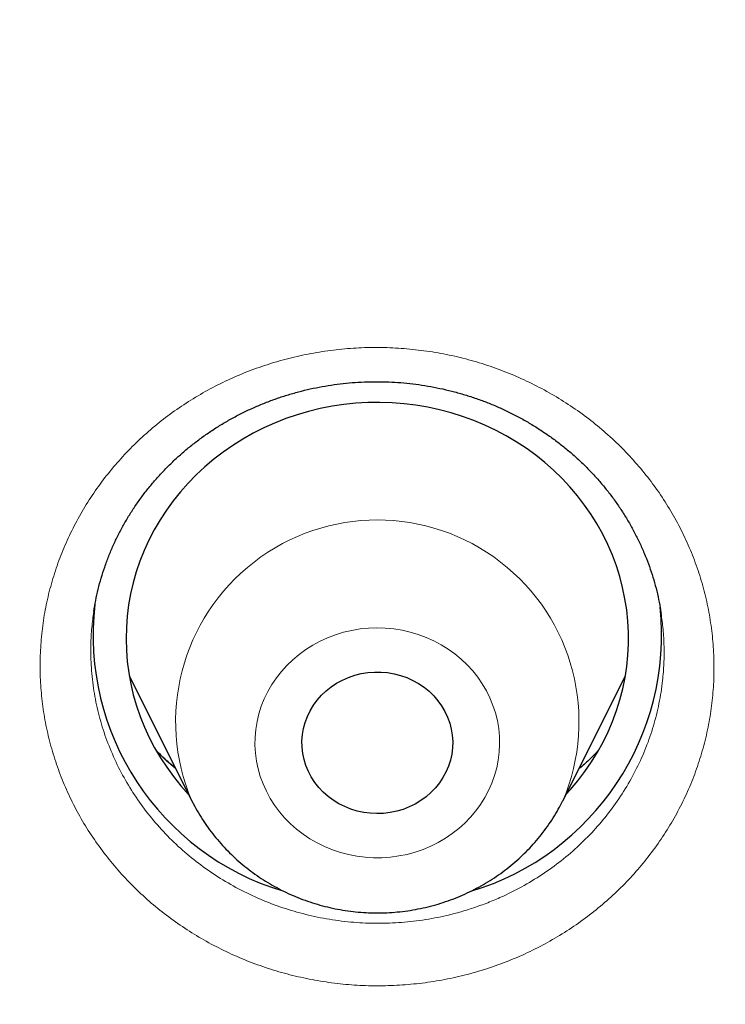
# Model space of a CAD drawing. Header units: millimetres. Extents: x 8 to 436, y 12 to 763.
# Tile 203 of 256: x 223.57 to 227.78, y 723.17 to 729.05. Entities that reach past the tile are written whole.
import ezdxf

# ---------------------------------------------------------------- set-up
doc = ezdxf.new("R2010")
doc.units = ezdxf.units.MM

msp = doc.modelspace()

# ---------------------------------------------------------------- linework, layer by layer
at = {"color": 7, "linetype": 'Continuous', "lineweight": 30}
for p, q in [((224.0144, 725.5223), (224.0141, 725.5199)), ((227.4011, 725.5096), (227.4008, 725.5118)), ((224.2258, 725.1346), (224.599, 724.39)), ((226.8146, 724.39), (227.1879, 725.1346)), ((226.8146, 724.39), (226.8132, 724.3872))]:
    msp.add_line(p, q, dxfattribs=at)
at = {"color": 252, "linetype": 'Continuous', "lineweight": 0}
msp.add_line((226.8132, 724.3872), (226.8076, 724.3763), dxfattribs=at)
at = {"color": 7, "linetype": 'Continuous', "lineweight": 30, "flags": 128}
for points in [[(226.8333, 724.4273), (226.8597, 724.4563), (226.9044, 724.5093), (226.9463, 724.5642), (226.9854, 724.621), (227.0216, 724.6794), (227.0547, 724.7394), (227.0847, 724.8009), (227.1115, 724.8636), (227.1351, 724.9274), (227.1555, 724.9923), (227.1725, 725.058), (227.1861, 725.1244), (227.1963, 725.1913), (227.2031, 725.2586), (227.2064, 725.3261), (227.2063, 725.3937), (227.2028, 725.4612), (227.1958, 725.5285), (227.1854, 725.5954), (227.1716, 725.6617), (227.1544, 725.7274), (227.1339, 725.7922), (227.1101, 725.8559), (227.0831, 725.9186), (227.0529, 725.98), (227.0196, 726.0399), (226.9833, 726.0983), (226.9441, 726.1549), (226.902, 726.2097), (226.8572, 726.2626), (226.8097, 726.3134), (226.7597, 726.362), (226.7073, 726.4083), (226.6525, 726.4521), (226.5956, 726.4935), (226.5367, 726.5322), (226.4758, 726.5682), (226.4132, 726.6015), (226.3489, 726.6319), (226.2832, 726.6594), (226.2161, 726.6838), (226.1479, 726.7052), (226.0786, 726.7236), (226.0085, 726.7387), (225.9377, 726.7507), (225.8664, 726.7596), (225.7947, 726.7651), (225.7228, 726.7675), (225.6509, 726.7666), (225.5791, 726.7624), (225.5076, 726.7551), (225.4365, 726.7445), (225.3661, 726.7307), (225.2964, 726.7138), (225.2277, 726.6937), (225.1601, 726.6706), (225.0938, 726.6445), (225.0289, 726.6154), (224.9655, 726.5834), (224.9038, 726.5486), (224.844, 726.511), (224.7862, 726.4708), (224.7305, 726.4281), (224.677, 726.3828), (224.6259, 726.3353), (224.5773, 726.2854), (224.5312, 726.2335), (224.4879, 726.1795), (224.4474, 726.1237), (224.4098, 726.066), (224.3752, 726.0068), (224.3436, 725.946), (224.3152, 725.8839), (224.2899, 725.8206), (224.2679, 725.7563), (224.2493, 725.691), (224.234, 725.6249), (224.222, 725.5583), (224.2135, 725.4911), (224.2085, 725.4237), (224.2068, 725.3561), (224.2087, 725.2886), (224.2139, 725.2211), (224.2226, 725.154), (224.2347, 725.0874), (224.2502, 725.0214), (224.2691, 724.9561), (224.2912, 724.8918), (224.3167, 724.8286), (224.3453, 724.7666), (224.377, 724.7059), (224.4118, 724.6467), (224.4496, 724.5892), (224.4903, 724.5335), (224.5337, 724.4796), (224.5799, 724.4278), (224.5804, 724.4273)], [(225.8607, 724.3382), (225.8228, 724.327), (225.7839, 724.3189), (225.7444, 724.3142), (225.7046, 724.3127), (225.6649, 724.3145), (225.6254, 724.3197), (225.5866, 724.328), (225.5488, 724.3396), (225.5122, 724.3543), (225.4771, 724.372), (225.4438, 724.3925), (225.4125, 724.4157), (225.3836, 724.4414), (225.3572, 724.4693), (225.3335, 724.4994), (225.3128, 724.5314), (225.2951, 724.5649), (225.2807, 724.5997), (225.2696, 724.6357), (225.2619, 724.6724), (225.2577, 724.7096), (225.257, 724.747), (225.2598, 724.7843), (225.2662, 724.8212), (225.2759, 724.8575), (225.2891, 724.8928), (225.3055, 724.9269), (225.3251, 724.9595), (225.3476, 724.9903), (225.373, 725.0191), (225.401, 725.0457), (225.4314, 725.0699), (225.4639, 725.0915), (225.4983, 725.1103), (225.5344, 725.1261), (225.5718, 725.1389), (225.6102, 725.1486), (225.6495, 725.155), (225.6891, 725.1581), (225.7289, 725.1579), (225.7686, 725.1544), (225.8077, 725.1476), (225.8461, 725.1376), (225.8834, 725.1245), (225.9193, 725.1083), (225.9535, 725.0892), (225.9858, 725.0674), (226.0159, 725.0429), (226.0436, 725.016), (226.0687, 724.9869), (226.0909, 724.9559), (226.1101, 724.9232), (226.1262, 724.8889), (226.139, 724.8535), (226.1484, 724.8172), (226.1543, 724.7802), (226.1568, 724.7428), (226.1557, 724.7054), (226.1511, 724.6683), (226.143, 724.6316), (226.1316, 724.5958), (226.1167, 724.5611), (226.0987, 724.5277), (226.0777, 724.496), (226.0537, 724.4661), (226.027, 724.4384), (225.9978, 724.413), (225.9663, 724.3901), (225.9328, 724.3699), (225.8975, 724.3525), (225.8607, 724.3382)]]:
    msp.add_lwpolyline(points, dxfattribs=at)
at = {"color": 252, "linetype": 'Continuous', "lineweight": 0, "flags": 128}
msp.add_lwpolyline([(225.457, 725.3805), (225.4102, 725.3628), (225.3649, 725.3421), (225.3212, 725.3185), (225.2793, 725.2921), (225.2395, 725.263), (225.2018, 725.2315), (225.1666, 725.1976), (225.134, 725.1614), (225.1041, 725.1233), (225.0771, 725.0833), (225.053, 725.0416), (225.0321, 724.9985), (225.0144, 724.9542), (225, 724.9087), (224.989, 724.8625), (224.9814, 724.8157), (224.9772, 724.7684), (224.9765, 724.7211), (224.9793, 724.6738), (224.9856, 724.6267), (224.9953, 724.5802), (225.0084, 724.5345), (225.0248, 724.4897), (225.0445, 724.4461), (225.0674, 724.4038), (225.0932, 724.3631), (225.122, 724.3243), (225.1536, 724.2873), (225.1879, 724.2525), (225.2246, 724.22), (225.2636, 724.19), (225.3047, 724.1626), (225.3477, 724.1378), (225.3924, 724.116), (225.4387, 724.0971), (225.4862, 724.0812), (225.5347, 724.0685), (225.5841, 724.0589), (225.6341, 724.0526), (225.6844, 724.0495), (225.7348, 724.0497), (225.7851, 724.0531), (225.8351, 724.0598), (225.8844, 724.0697), (225.9328, 724.0828), (225.9802, 724.099), (226.0263, 724.1183), (226.0708, 724.1405), (226.1137, 724.1655), (226.1545, 724.1932), (226.1933, 724.2235), (226.2297, 724.2563), (226.2637, 724.2913), (226.295, 724.3285), (226.3234, 724.3676), (226.349, 724.4084), (226.3715, 724.4508), (226.3908, 724.4946), (226.4069, 724.5395), (226.4196, 724.5854), (226.4289, 724.6319), (226.4348, 724.679), (226.4372, 724.7263), (226.4361, 724.7737), (226.4316, 724.8209), (226.4236, 724.8677), (226.4122, 724.9138), (226.3974, 724.9591), (226.3794, 725.0034), (226.3581, 725.0463), (226.3337, 725.0878), (226.3064, 725.1276), (226.2762, 725.1656), (226.2432, 725.2014), (226.2078, 725.2351), (226.1699, 725.2664), (226.1298, 725.2952), (226.0877, 725.3212), (226.0438, 725.3445), (225.9983, 725.3649), (225.9514, 725.3823), (225.9033, 725.3966), (225.8543, 725.4078), (225.8046, 725.4158), (225.7544, 725.4205), (225.704, 725.4219), (225.6536, 725.4201), (225.6035, 725.415), (225.5539, 725.4067), (225.505, 725.3952), (225.457, 725.3805)], dxfattribs=at)
at = {"color": 252, "linetype": 'Continuous', "lineweight": 0}
msp.add_arc((225.7068, 724.8616), 1.204, 336.93873, 203.0674, dxfattribs=at)
at = {"color": 7, "linetype": 'Continuous', "lineweight": 30}
for centre, radius, start, end in [((225.6031, 725.3763), 1.5932, 173.30511, 253.22497), ((225.8065, 725.3791), 1.5973, 286.67277, 5.96196)]:
    msp.add_arc(centre, radius, start, end, dxfattribs=at)
for points, knots in [([(279.178, 720.7214), (279.1775, 720.7301), (279.1765, 720.7475), (279.1747, 720.7797), (279.1724, 720.8184), (279.1698, 720.8625), (279.167, 720.9097), (279.1632, 720.9723), (279.1582, 721.052), (279.1528, 721.1359), (279.1477, 721.2125), (279.1433, 721.277), (279.1389, 721.339), (279.135, 721.3948), (279.1314, 721.4437), (279.1283, 721.4856), (279.1257, 721.5205), (279.1236, 721.5488), (279.1217, 721.5736), (279.1199, 721.5982), (279.1177, 721.6256), (279.1148, 721.6631), (279.111, 721.7121), (279.106, 721.7742), (279.0983, 721.8686), (279.0876, 721.9952), (279.0737, 722.1537), (279.0585, 722.3193), (279.0419, 722.492), (279.0239, 722.6715), (278.9997, 722.9034), (278.969, 723.1811), (278.9314, 723.4983), (278.9026, 723.727), (278.884, 723.8693), (278.8764, 723.9268), (278.8697, 723.977), (278.864, 724.0195), (278.8593, 724.0544), (278.8556, 724.0814), (278.8528, 724.1017), (278.8504, 724.1198), (278.8475, 724.1405), (278.8438, 724.1672), (278.8387, 724.204), (278.832, 724.2519), (278.8238, 724.31), (278.8149, 724.3727), (278.8056, 724.4371), (278.7929, 724.5245), (278.7763, 724.636), (278.7542, 724.7819), (278.7294, 724.942), (278.7015, 725.117), (278.6681, 725.3211), (278.6284, 725.5555), (278.5818, 725.8213), (278.5316, 726.0969), (278.4776, 726.3821), (278.4325, 726.6123), (278.3977, 726.7846), (278.3749, 726.8965), (278.3515, 727.0096), (278.328, 727.1216), (278.3052, 727.229), (278.2842, 727.3264), (278.2654, 727.4129), (278.2487, 727.4888), (278.2338, 727.5561), (278.2208, 727.6148), (278.2102, 727.6618), (278.202, 727.6983), (278.1958, 727.7255), (278.1908, 727.7479), (278.1868, 727.7654), (278.1836, 727.7795), (278.1802, 727.7943), (278.1758, 727.8137), (278.1697, 727.8402), (278.1622, 727.8728), (278.1536, 727.9103), (278.1411, 727.9642), (278.1241, 728.0369), (278.102, 728.1312), (278.0768, 728.2371), (278.0485, 728.3545), (278.0156, 728.4892), (277.9785, 728.6391), (277.9381, 728.7995), (277.8972, 728.9596), (277.8564, 729.1164), (277.8159, 729.2699), (277.7757, 729.42), (277.7358, 729.5668), (277.6863, 729.7462), (277.6275, 729.956), (277.5593, 730.1934), (277.4927, 730.4204), (277.428, 730.637), (277.3651, 730.8431), (277.3045, 731.0387), (277.2462, 731.2237), (277.1893, 731.4013), (277.1341, 731.5712), (277.0809, 731.7328), (277.0401, 731.855), (277.0111, 731.9412), (276.993, 731.9949), (276.9754, 732.0467), (276.9587, 732.0957), (276.9436, 732.1399), (276.9307, 732.1773), (276.9205, 732.207), (276.9119, 732.2319), (276.9032, 732.257), (276.8927, 732.2875), (276.8796, 732.3253), (276.8628, 732.3734), (276.8427, 732.4306), (276.8201, 732.4951), (276.7965, 732.5618), (276.7609, 732.6621), (276.7119, 732.7985), (276.6483, 732.9734), (276.5804, 733.1578), (276.5079, 733.3515), (276.4309, 733.5546), (276.3489, 733.7671), (276.2618, 733.9895), (276.1689, 734.2225), (276.0701, 734.4662), (275.9651, 734.7206), (275.8537, 734.9855), (275.7356, 735.2608), (275.6107, 735.5466), (275.501, 735.7922), (275.4089, 735.9955), (275.3373, 736.1519), (275.2666, 736.3046), (275.199, 736.4491), (275.1357, 736.5833), (275.0787, 736.7029), (275.028, 736.8086), (274.9832, 736.9014), (274.947, 736.976), (274.9186, 737.0343), (274.8976, 737.0773), (274.8789, 737.1153), (274.8636, 737.1465), (274.8519, 737.1702), (274.8437, 737.1868), (274.8372, 737.2), (274.8307, 737.2132), (274.8213, 737.2322), (274.8083, 737.2584), (274.7913, 737.2927), (274.7703, 737.3349), (274.7452, 737.3853), (274.7157, 737.4441), (274.6823, 737.5106), (274.6451, 737.5843), (274.558, 737.756), (274.4212, 738.0218), (274.2515, 738.3441), (274.0982, 738.6299), (273.962, 738.8798), (273.8248, 739.1277), (273.6856, 739.3754), (273.5306, 739.6471), (273.357, 739.9461), (273.1626, 740.2745), (272.959, 740.6116), (272.7548, 740.9429), (272.5507, 741.2676), (272.3897, 741.519), (272.2668, 741.7085), (272.1861, 741.832), (272.1082, 741.9503), (272.0328, 742.064), (271.9604, 742.1727), (271.8911, 742.2758), (271.8272, 742.3704), (271.7688, 742.4566), (271.7157, 742.5344), (271.669, 742.6026), (271.6283, 742.6618), (271.5936, 742.7121), (271.5641, 742.7547), (271.5403, 742.7891), (271.5214, 742.8163), (271.5038, 742.8417), (271.4833, 742.8711), (271.4572, 742.9085), (271.4254, 742.954), (271.388, 743.0074), (271.3451, 743.0683), (271.2967, 743.1368), (271.2426, 743.213), (271.1824, 743.2976), (271.1158, 743.3905), (271.0428, 743.4919), (270.9646, 743.5997), (270.8832, 743.7114), (270.7189, 743.9351), (270.4816, 744.2532), (270.1673, 744.6642), (269.8501, 745.0697), (269.5172, 745.4852), (269.1682, 745.9102), (268.8609, 746.2751), (268.6004, 746.5784), (268.3917, 746.8179), (268.1876, 747.049), (267.9884, 747.2713), (267.7944, 747.4852), (267.6056, 747.6906), (267.4223, 747.8878), (267.2789, 748.0402), (267.1742, 748.1506), (267.1068, 748.2214), (267.0403, 748.2909), (266.9759, 748.3579), (266.9156, 748.4204), (266.8615, 748.4763), (266.8145, 748.5247), (266.7752, 748.565), (266.7433, 748.5977), (266.7186, 748.623), (266.6999, 748.642), (266.6837, 748.6586), (266.6659, 748.6767), (266.6378, 748.7053), (266.5981, 748.7457), (266.546, 748.7984), (266.4844, 748.8606), (266.4129, 748.9325), (266.3309, 749.0145), (266.2398, 749.1051), (266.1396, 749.2043), (266.0368, 749.3053), (265.9324, 749.4073), (265.8273, 749.5092), (265.7156, 749.6169), (265.5971, 749.7302), (265.4722, 749.8489), (265.2836, 750.0267), (265.0338, 750.2591), (264.7075, 750.5569), (264.3661, 750.8625), (264.0097, 751.1748), (263.6567, 751.478), (263.3072, 751.7721), (262.9613, 752.0573), (262.6195, 752.3339), (262.2816, 752.602), (261.9705, 752.8442), (261.6857, 753.0624), (261.4265, 753.2581), (261.1689, 753.4499), (260.9128, 753.6377), (260.6584, 753.8218), (260.4057, 754.0021), (260.1549, 754.1786), (259.9491, 754.3215), (259.7909, 754.4302), (259.6828, 754.504), (259.5838, 754.5713), (259.4939, 754.632), (259.4262, 754.6776), (259.3781, 754.7098), (259.3473, 754.7304), (259.3183, 754.7497), (259.2922, 754.7672), (259.2709, 754.7814), (259.2561, 754.7912), (259.2467, 754.7975), (259.2397, 754.8022), (259.2274, 754.8103), (259.2064, 754.8242), (259.1745, 754.8454), (259.1342, 754.8721), (259.0854, 754.9043), (259.0282, 754.942), (258.9624, 754.9851), (258.8881, 755.0337), (258.8052, 755.0877), (258.7136, 755.1469), (258.6136, 755.2114), (258.5068, 755.2798), (258.3954, 755.3508), (258.2816, 755.4228), (258.1329, 755.5163), (257.9476, 755.6318), (257.7241, 755.7694), (257.475, 755.9209), (257.1988, 756.0864), (256.8943, 756.2659), (256.5795, 756.4484), (256.2542, 756.6336), (255.9185, 756.8213), (255.572, 757.0113), (255.2251, 757.1978), (254.8783, 757.3807), (254.5321, 757.5597), (254.1767, 757.7398), (253.8119, 757.9209), (253.4376, 758.1027), (253.0726, 758.2761), (252.7178, 758.4411), (252.3757, 758.597), (252.0324, 758.7502), (251.6924, 758.8988), (251.3584, 759.0417), (251.0306, 759.1791), (250.6987, 759.3154), (250.3632, 759.4503), (250.0247, 759.5834), (249.694, 759.7106), (249.3714, 759.832), (249.0414, 759.9536), (248.705, 760.0747), (248.3631, 760.1949), (248.0325, 760.3084), (247.7132, 760.4156), (247.407, 760.516), (247.1139, 760.6101), (246.834, 760.6981), (246.5653, 760.7808), (246.324, 760.8536), (246.109, 760.9174), (245.9187, 760.9729), (245.7349, 761.0259), (245.5534, 761.0774), (245.3503, 761.1342), (245.1209, 761.1972), (244.8639, 761.2663), (244.5851, 761.3398), (244.2834, 761.4172), (243.958, 761.4985), (243.6206, 761.5804), (243.2712, 761.6625), (242.9098, 761.7447), (242.5437, 761.825), (242.1734, 761.9034), (241.7994, 761.9796), (241.4145, 762.0549), (241.0188, 762.1291), (240.625, 762.1996), (240.2337, 762.2665), (239.8458, 762.3297), (239.4513, 762.3908), (239.0534, 762.4491), (238.6552, 762.5043), (238.2576, 762.5561), (237.7508, 762.618), (237.1351, 762.6862), (236.411, 762.7558), (235.6723, 762.8161), (234.9192, 762.8662), (234.152, 762.9053), (233.3883, 762.9325), (232.6282, 762.948), (231.933, 762.9515), (231.3023, 762.9462), (230.7357, 762.935), (230.1715, 762.9174), (229.6102, 762.8935), (229.0541, 762.8636), (228.5159, 762.8287), (227.9972, 762.7895), (227.4978, 762.7467), (227.0073, 762.6998), (226.5257, 762.649), (226.0351, 762.5925), (225.5365, 762.53), (225.0305, 762.4613), (224.5357, 762.3891), (224.052, 762.3136), (223.5794, 762.2352), (223.118, 762.1541), (222.6677, 762.0707), (222.2078, 761.9813), (221.7345, 761.8845), (221.2431, 761.779), (220.7494, 761.6677), (220.2524, 761.5503), (219.7523, 761.4268), (219.2491, 761.297), (218.7823, 761.1712), (218.3521, 761.051), (217.9588, 760.9377), (217.5636, 760.8201), (217.193, 760.7065), (216.8448, 760.5969), (216.5173, 760.4913), (216.1822, 760.3806), (215.8333, 760.2626), (215.4706, 760.1367), (215.0939, 760.0026), (214.7091, 759.8619), (214.3164, 759.7146), (213.9159, 759.5604), (213.5079, 759.399), (213.104, 759.2349), (212.7044, 759.0684), (212.3088, 758.8994), (211.9055, 758.7229), (211.4948, 758.5386), (211.0767, 758.3462), (210.6515, 758.1456), (210.2193, 757.9364), (209.7803, 757.7185), (209.3347, 757.4916), (208.8828, 757.2555), (208.4246, 757.0099), (208.0492, 756.8033), (207.7573, 756.6397), (207.5502, 756.5223), (207.3421, 756.403), (207.1359, 756.2833), (206.9347, 756.1652), (206.7452, 756.0528), (206.5678, 755.9464), (206.4021, 755.8462), (206.2442, 755.7498), (206.0941, 755.6574), (205.9451, 755.565), (205.798, 755.4729), (205.6535, 755.3818), (205.5192, 755.2964), (205.3949, 755.2169), (205.2813, 755.1437), (205.178, 755.0768), (205.0851, 755.0162), (205.0016, 754.9615), (204.9317, 754.9156), (204.874, 754.8775), (204.8268, 754.8463), (204.7838, 754.8178), (204.7436, 754.791), (204.7053, 754.7655), (204.665, 754.7386), (204.6198, 754.7084), (204.5669, 754.6729), (204.5072, 754.6327), (204.4345, 754.5837), (204.3481, 754.5251), (204.2468, 754.456), (204.1364, 754.3803), (204.0168, 754.2978), (203.889, 754.209), (203.7532, 754.1139), (203.6095, 754.0126), (203.4573, 753.9044), (203.2955, 753.7884), (203.1251, 753.6651), (202.95, 753.5372), (202.7753, 753.4082), (202.6037, 753.2805), (202.4355, 753.154), (202.2706, 753.0289), (202.0683, 752.8739), (201.8309, 752.6899), (201.5613, 752.4776), (201.3018, 752.2702), (201.0522, 752.0679), (200.8138, 751.8719), (200.5863, 751.6824), (200.3694, 751.4995), (200.1616, 751.3221), (199.9615, 751.1492), (199.7691, 750.981), (199.5845, 750.8178), (199.4087, 750.6609), (199.2407, 750.5093), (199.079, 750.362), (198.9224, 750.218), (198.7501, 750.058), (198.5636, 749.883), (198.3648, 749.6941), (198.175, 749.5116), (197.9942, 749.3358), (197.8526, 749.1966), (197.7474, 749.0924), (197.6762, 749.0216), (197.6066, 748.9521), (197.5396, 748.8848), (197.4811, 748.8259), (197.4322, 748.7764), (197.3931, 748.7367), (197.359, 748.7021), (197.3297, 748.6722), (197.305, 748.6471), (197.2827, 748.6243), (197.2593, 748.6003), (197.2312, 748.5716), (197.1974, 748.5369), (197.1579, 748.4963), (197.1126, 748.4495), (197.0616, 748.3968), (196.9992, 748.332), (196.9245, 748.2541), (196.8364, 748.1617), (196.7395, 748.0596), (196.6339, 747.9475), (196.4999, 747.8043), (196.3411, 747.6329), (196.1618, 747.437), (195.9855, 747.2423), (195.8131, 747.0496), (195.6443, 746.8588), (195.451, 746.6377), (195.2349, 746.3871), (194.998, 746.1078), (194.7691, 745.8336), (194.5482, 745.5646), (194.3363, 745.3026), (194.1332, 745.0476), (193.9385, 744.7996), (193.7509, 744.5572), (193.5896, 744.3459), (193.4539, 744.166), (193.3436, 744.0186), (193.2399, 743.8788), (193.1431, 743.7474), (193.0532, 743.6242), (192.9713, 743.5114), (192.8973, 743.4088), (192.8307, 743.3159), (192.7699, 743.2307), (192.7149, 743.1531), (192.6636, 743.0807), (192.6167, 743.0141), (192.5747, 742.9541), (192.5397, 742.9041), (192.5145, 742.868), (192.4969, 742.8426), (192.4833, 742.8231), (192.4667, 742.7991), (192.4449, 742.7678), (192.4173, 742.7278), (192.3858, 742.6822), (192.351, 742.6316), (192.3136, 742.5772), (192.2734, 742.5185), (192.232, 742.4576), (192.1903, 742.3963), (192.1486, 742.3346), (192.0434, 742.1786), (191.8638, 741.909), (191.611, 741.5213), (191.4016, 741.1921), (191.2433, 740.939), (191.1344, 740.7632), (191.0214, 740.5787), (190.9037, 740.3843), (190.7812, 740.1796), (190.6542, 739.9646), (190.5234, 739.7403), (190.389, 739.5065), (190.2615, 739.2816), (190.1413, 739.0666), (190.0288, 738.8629), (189.9145, 738.6532), (189.7986, 738.4378), (189.698, 738.2481), (189.6147, 738.0895), (189.5508, 737.9667), (189.492, 737.853), (189.4384, 737.7485), (189.3899, 737.6533), (189.3463, 737.5673), (189.3076, 737.4906), (189.2747, 737.4251), (189.2473, 737.3701), (189.2248, 737.3251), (189.2062, 737.2877), (189.1912, 737.2575), (189.1782, 737.2311), (189.165, 737.2044), (189.149, 737.172), (189.1291, 737.1317), (189.1049, 737.0822), (189.0762, 737.0236), (189.0433, 736.956), (189.0092, 736.8856), (188.9744, 736.8137), (188.9402, 736.7423), (188.9048, 736.6684), (188.8694, 736.5938), (188.7948, 736.4362), (188.6837, 736.1982), (188.5526, 735.9112), (188.4403, 735.6609), (188.3446, 735.4445), (188.2495, 735.226), (188.1525, 734.9997), (188.052, 734.7614), (187.9482, 734.5109), (187.8413, 734.248), (187.7314, 733.9726), (187.619, 733.6848), (187.5295, 733.4507), (187.4632, 733.2744), (187.4211, 733.1615), (187.3806, 733.052), (187.3426, 732.9485), (187.3074, 732.8518), (187.2733, 732.7573), (187.2405, 732.6658), (187.2093, 732.5783), (187.1818, 732.5004), (187.1582, 732.4335), (187.1385, 732.377), (187.1223, 732.3307), (187.1091, 732.2925), (187.0987, 732.2625), (187.09, 732.2373), (187.0813, 732.2123), (187.0705, 732.1809), (187.0566, 732.1404), (187.0391, 732.0892), (187.0182, 732.0277), (186.9939, 731.9561), (186.9682, 731.8796), (186.9413, 731.7993), (186.9137, 731.7162), (186.8839, 731.626), (186.8521, 731.5286), (186.8186, 731.4255), (186.769, 731.2713), (186.7052, 731.0699), (186.6202, 730.7958), (186.5305, 730.4995), (186.4373, 730.1823), (186.3491, 729.8735), (186.2657, 729.5732), (186.1866, 729.2802), (186.1061, 728.9737), (186.0247, 728.6534), (185.9623, 728.3996), (185.9218, 728.2312), (185.9017, 728.1466), (185.8828, 728.0666), (185.8659, 727.9943), (185.8514, 727.9319), (185.8397, 727.8812), (185.8306, 727.8414), (185.8236, 727.8109), (185.8175, 727.7841), (185.8114, 727.7575), (185.8049, 727.7286), (185.7978, 727.6973), (185.7878, 727.6531), (185.7747, 727.5943), (185.758, 727.5194), (185.7382, 727.4295), (185.7151, 727.3234), (185.6885, 727.1995), (185.6599, 727.0643), (185.6294, 726.9175), (185.5971, 726.7593), (185.5631, 726.5897), (185.5288, 726.4141), (185.4942, 726.2333), (185.4595, 726.0477), (185.4239, 725.8525), (185.3877, 725.6477), (185.3508, 725.4333), (185.314, 725.2129), (185.2776, 724.9866), (185.2491, 724.8039), (185.2281, 724.665), (185.2147, 724.5756), (185.2024, 724.4921), (185.1907, 724.4117), (185.1798, 724.3356), (185.1699, 724.2653), (185.1616, 724.2065), (185.1549, 724.1583), (185.1496, 724.1192), (185.1451, 724.0864), (185.1401, 724.0502), (185.1339, 724.0039), (185.1257, 723.9428), (185.116, 723.8695), (185.1049, 723.7841), (185.0924, 723.6867), (185.0788, 723.5783), (185.0646, 723.4626), (185.0475, 723.3198), (185.0279, 723.1516), (185.003, 722.928), (184.9757, 722.6704), (184.9468, 722.3775), (184.9257, 722.148), (184.9118, 721.9878), (184.9046, 721.9029), (184.8984, 721.8287), (184.8933, 721.7652), (184.889, 721.7123), (184.8857, 721.6701), (184.8835, 721.6413), (184.8821, 721.6231), (184.8811, 721.6103), (184.8798, 721.5942), (184.8781, 721.5713), (184.8758, 721.5409), (184.873, 721.5031), (184.8677, 721.432), (184.8601, 721.3269), (184.8522, 721.2115), (184.8458, 721.1138), (184.8409, 721.0375), (184.8362, 720.9631), (184.832, 720.8932), (184.8282, 720.83), (184.825, 720.7735), (184.823, 720.738), (184.822, 720.7214)], [0, 0, 0, 0, 0.000191, 0.000381, 0.000677, 0.000995, 0.001342, 0.001718, 0.00237, 0.003096, 0.003563, 0.004054, 0.004515, 0.004925, 0.005284, 0.005591, 0.005847, 0.006052, 0.006215, 0.006394, 0.006595, 0.00682, 0.00722, 0.007678, 0.008192, 0.009307, 0.010475, 0.011696, 0.012969, 0.014295, 0.015667, 0.018103, 0.020449, 0.022705, 0.023183, 0.023611, 0.023983, 0.024298, 0.024557, 0.02476, 0.024899, 0.02501, 0.025162, 0.02536, 0.025604, 0.025981, 0.026429, 0.026899, 0.027378, 0.027866, 0.02885, 0.029868, 0.031124, 0.032428, 0.033781, 0.035692, 0.037679, 0.03974, 0.041876, 0.044087, 0.044917, 0.045756, 0.046606, 0.047465, 0.048283, 0.049028, 0.049664, 0.050235, 0.050742, 0.051184, 0.051562, 0.051804, 0.05201, 0.052178, 0.05231, 0.052405, 0.052498, 0.052644, 0.052845, 0.053099, 0.053382, 0.053694, 0.054319, 0.055032, 0.055832, 0.056721, 0.057698, 0.058892, 0.060132, 0.061348, 0.06254, 0.063707, 0.06485, 0.065968, 0.067063, 0.068956, 0.070772, 0.07251, 0.074171, 0.075755, 0.077259, 0.078684, 0.080027, 0.081368, 0.082617, 0.083775, 0.084205, 0.084621, 0.085022, 0.085409, 0.08576, 0.086051, 0.086281, 0.086451, 0.086631, 0.086868, 0.087161, 0.087511, 0.087991, 0.088496, 0.089015, 0.089548, 0.090839, 0.092205, 0.093647, 0.095164, 0.096757, 0.098425, 0.100175, 0.102013, 0.10394, 0.105956, 0.108061, 0.110255, 0.112538, 0.114909, 0.116161, 0.117436, 0.118684, 0.119851, 0.120936, 0.121939, 0.122755, 0.123508, 0.124198, 0.124575, 0.12493, 0.125247, 0.125503, 0.125692, 0.125825, 0.12591, 0.126014, 0.126149, 0.126375, 0.126654, 0.126989, 0.127407, 0.127888, 0.128432, 0.129038, 0.129696, 0.132651, 0.135588, 0.137673, 0.13975, 0.141817, 0.143875, 0.145964, 0.148655, 0.151434, 0.154301, 0.157256, 0.159929, 0.162671, 0.163766, 0.164856, 0.165886, 0.166854, 0.167829, 0.168731, 0.16956, 0.170317, 0.171, 0.17161, 0.172119, 0.172562, 0.172941, 0.173248, 0.173473, 0.173662, 0.173921, 0.174252, 0.174655, 0.175131, 0.17567, 0.176278, 0.176956, 0.177704, 0.178537, 0.179443, 0.180421, 0.181434, 0.182449, 0.186456, 0.190059, 0.193687, 0.197633, 0.201607, 0.20561, 0.207968, 0.210263, 0.212486, 0.214638, 0.216719, 0.218728, 0.220667, 0.222534, 0.223248, 0.223952, 0.224644, 0.225325, 0.225959, 0.226518, 0.227003, 0.227413, 0.227734, 0.227988, 0.228175, 0.228311, 0.228488, 0.228721, 0.229176, 0.229709, 0.230321, 0.231064, 0.231897, 0.23282, 0.233834, 0.234938, 0.235926, 0.236978, 0.238092, 0.239269, 0.240508, 0.241803, 0.244849, 0.247848, 0.251304, 0.254697, 0.258026, 0.261293, 0.264498, 0.267639, 0.270717, 0.273737, 0.276079, 0.278395, 0.280684, 0.282947, 0.285184, 0.287394, 0.289578, 0.291731, 0.292742, 0.293673, 0.294524, 0.295295, 0.295987, 0.296265, 0.296529, 0.296777, 0.297009, 0.297198, 0.297323, 0.297388, 0.297439, 0.297503, 0.297703, 0.297975, 0.298319, 0.298734, 0.299221, 0.299781, 0.300411, 0.301114, 0.301889, 0.302735, 0.30365, 0.304592, 0.305548, 0.306518, 0.308333, 0.310196, 0.312105, 0.314538, 0.317044, 0.319622, 0.322273, 0.324996, 0.327793, 0.330661, 0.333355, 0.336109, 0.338925, 0.341801, 0.344739, 0.347737, 0.350356, 0.353019, 0.355689, 0.358305, 0.360864, 0.363367, 0.365814, 0.368441, 0.371, 0.373491, 0.375915, 0.378271, 0.380907, 0.383452, 0.385907, 0.388272, 0.390547, 0.392693, 0.394752, 0.396724, 0.398609, 0.400054, 0.401443, 0.402777, 0.404078, 0.405411, 0.407213, 0.409078, 0.411006, 0.413274, 0.415623, 0.418054, 0.420567, 0.423161, 0.425837, 0.428435, 0.431105, 0.433848, 0.436663, 0.439551, 0.44224, 0.444988, 0.447794, 0.450609, 0.453417, 0.456219, 0.459013, 0.464116, 0.469195, 0.47425, 0.479638, 0.484999, 0.490332, 0.495638, 0.500915, 0.504886, 0.508841, 0.51278, 0.516704, 0.520603, 0.52444, 0.527998, 0.531497, 0.534937, 0.538319, 0.541643, 0.545283, 0.54885, 0.552344, 0.555766, 0.559114, 0.562389, 0.565592, 0.568721, 0.572219, 0.575729, 0.579271, 0.582845, 0.586452, 0.590091, 0.593762, 0.596611, 0.599479, 0.602366, 0.60528, 0.607631, 0.610045, 0.612522, 0.615062, 0.617802, 0.620612, 0.623492, 0.626441, 0.629461, 0.63255, 0.635709, 0.63867, 0.641702, 0.644806, 0.647981, 0.651228, 0.654547, 0.657937, 0.661399, 0.664933, 0.668539, 0.672216, 0.675965, 0.677637, 0.679323, 0.681023, 0.682733, 0.684393, 0.685983, 0.687418, 0.688792, 0.690104, 0.691354, 0.692542, 0.693837, 0.69505, 0.69618, 0.697228, 0.698193, 0.699061, 0.699849, 0.700558, 0.701188, 0.701634, 0.702031, 0.702395, 0.702734, 0.70306, 0.703378, 0.703765, 0.704221, 0.704735, 0.7053, 0.706091, 0.706963, 0.707915, 0.708949, 0.710063, 0.711236, 0.712488, 0.713817, 0.715224, 0.716741, 0.71831, 0.719859, 0.721384, 0.722884, 0.72436, 0.725812, 0.728339, 0.730788, 0.733161, 0.735456, 0.737675, 0.739779, 0.741808, 0.743763, 0.745644, 0.747486, 0.749251, 0.750939, 0.752551, 0.754116, 0.755642, 0.757128, 0.759176, 0.761145, 0.763034, 0.764845, 0.766577, 0.767315, 0.768037, 0.768743, 0.769434, 0.770083, 0.770535, 0.770935, 0.771285, 0.771583, 0.771839, 0.772043, 0.772273, 0.772561, 0.772909, 0.773317, 0.773785, 0.774313, 0.774901, 0.775725, 0.776643, 0.777657, 0.778765, 0.779967, 0.781894, 0.783814, 0.785706, 0.787571, 0.789408, 0.791217, 0.793926, 0.796571, 0.79915, 0.801666, 0.804116, 0.806459, 0.80874, 0.810958, 0.813114, 0.814516, 0.815854, 0.817115, 0.818299, 0.819404, 0.820432, 0.821329, 0.822158, 0.822917, 0.823607, 0.824228, 0.824849, 0.82538, 0.825823, 0.826177, 0.826339, 0.826495, 0.826696, 0.826973, 0.827326, 0.827754, 0.82818, 0.828663, 0.829192, 0.829729, 0.830267, 0.830807, 0.83135, 0.834367, 0.837866, 0.841441, 0.842878, 0.844381, 0.845955, 0.847599, 0.849345, 0.851164, 0.853056, 0.855021, 0.857059, 0.858711, 0.860408, 0.86215, 0.863938, 0.865764, 0.866852, 0.867862, 0.868797, 0.869654, 0.870435, 0.871139, 0.871767, 0.872318, 0.872747, 0.873114, 0.87342, 0.873663, 0.873853, 0.874064, 0.874317, 0.874646, 0.875049, 0.875525, 0.876075, 0.876699, 0.87724, 0.877827, 0.878434, 0.879038, 0.879637, 0.88226, 0.884799, 0.886562, 0.888282, 0.889995, 0.891796, 0.893689, 0.895676, 0.897756, 0.899929, 0.902195, 0.904553, 0.905442, 0.90634, 0.907203, 0.908012, 0.908767, 0.909468, 0.910225, 0.910907, 0.911513, 0.912045, 0.912469, 0.91283, 0.913126, 0.913358, 0.91353, 0.913714, 0.91394, 0.914259, 0.914657, 0.915134, 0.915689, 0.916323, 0.916911, 0.917554, 0.918251, 0.919003, 0.91981, 0.92064, 0.922571, 0.924464, 0.926964, 0.929394, 0.931755, 0.934046, 0.93627, 0.938449, 0.941038, 0.943564, 0.944215, 0.944862, 0.945483, 0.946029, 0.946501, 0.946898, 0.947178, 0.947402, 0.947587, 0.947786, 0.948004, 0.948241, 0.948495, 0.949004, 0.949568, 0.950188, 0.951034, 0.951966, 0.952982, 0.954085, 0.955272, 0.956545, 0.957902, 0.95922, 0.960609, 0.962069, 0.963599, 0.9652, 0.966873, 0.968535, 0.970262, 0.970958, 0.971637, 0.972259, 0.972822, 0.973432, 0.973955, 0.974392, 0.974743, 0.975029, 0.975262, 0.975473, 0.975837, 0.97629, 0.976833, 0.977464, 0.978186, 0.978996, 0.979869, 0.980753, 0.982163, 0.983598, 0.985707, 0.987868, 0.990081, 0.990785, 0.991411, 0.991958, 0.992426, 0.992816, 0.993126, 0.993358, 0.993453, 0.993528, 0.99364, 0.993808, 0.994032, 0.994312, 0.99464, 0.995599, 0.996627, 0.997179, 0.997748, 0.998306, 0.998808, 0.999257, 0.999653, 1, 1, 1, 1]), ([(225.1164, 726.7942), (225.1277, 726.798), (225.1617, 726.8094), (225.2192, 726.8264), (225.2892, 726.8443), (225.3598, 726.8594), (225.4311, 726.8715), (225.5029, 726.8809), (225.5751, 726.8874), (225.6476, 726.8909), (225.7203, 726.8916), (225.793, 726.8895), (225.8654, 726.8844), (225.9374, 726.8764), (226.0091, 726.8656), (226.0804, 726.8519), (226.1512, 726.8353), (226.2211, 726.816), (226.2901, 726.794), (226.3579, 726.7693), (226.4242, 726.742), (226.489, 726.7121), (226.5525, 726.6797), (226.6147, 726.6446), (226.6757, 726.6069), (226.735, 726.5667), (226.7926, 726.5242), (226.848, 726.4796), (226.9012, 726.433), (226.952, 726.3846), (227.0003, 726.3344), (227.0463, 726.2823), (227.0902, 726.228), (227.1318, 726.1718), (227.1711, 726.1137), (227.2077, 726.0541), (227.2416, 725.9932), (227.2726, 725.9312), (227.3006, 725.8684), (227.3256, 725.8048), (227.3477, 725.7402), (227.367, 725.6745), (227.3831, 725.6078), (227.3945, 725.5527), (227.3992, 725.5198), (227.4007, 725.5096)], [0, 0, 0, 0, 0.011714, 0.035506, 0.059241, 0.082949, 0.106643, 0.130339, 0.15405, 0.177784, 0.201556, 0.225364, 0.249079, 0.272706, 0.29643, 0.320225, 0.344063, 0.367912, 0.391734, 0.415497, 0.439174, 0.462758, 0.486338, 0.51011, 0.534009, 0.557988, 0.581994, 0.605963, 0.629838, 0.65357, 0.677148, 0.700804, 0.724682, 0.748705, 0.772824, 0.796986, 0.821131, 0.845196, 0.86913, 0.892911, 0.916744, 0.940767, 0.964896, 0.989099, 1, 1, 1, 1]), ([(224.0142, 725.5199), (224.0178, 725.5416), (224.0252, 725.5859), (224.0401, 725.6522), (224.0581, 725.7189), (224.0791, 725.7848), (224.103, 725.8496), (224.1297, 725.9131), (224.1592, 725.9751), (224.1914, 726.0358), (224.2265, 726.0952), (224.2643, 726.1534), (224.3049, 726.2103), (224.3481, 726.2655), (224.3938, 726.319), (224.4417, 726.3706), (224.4919, 726.42), (224.5441, 726.4673), (224.5983, 726.5123), (224.6546, 726.5551), (224.7127, 726.5957), (224.7728, 726.634), (224.8345, 726.6698), (224.8978, 726.7032), (224.9626, 726.734), (225.0289, 726.7622), (225.0804, 726.7817), (225.1098, 726.7919), (225.1164, 726.7942)], [0, 0, 0, 0, 0.038326, 0.078381, 0.118508, 0.158609, 0.198578, 0.238333, 0.277812, 0.317138, 0.356664, 0.396327, 0.436081, 0.475876, 0.515656, 0.555362, 0.594946, 0.634364, 0.673689, 0.712944, 0.752357, 0.791721, 0.831058, 0.87039, 0.909741, 0.949127, 0.988572, 1, 1, 1, 1]), ([(224.5026, 724.5824), (224.4874, 724.5955), (224.4541, 724.6242), (224.4162, 724.6598), (224.3942, 724.6827), (224.3886, 724.6884)], [0, 0, 0, 0, 0.385221, 0.845162, 1, 1, 1, 1]), ([(227.0228, 724.685), (227.0116, 724.6736), (226.9836, 724.6452), (226.9458, 724.6101), (226.9186, 724.5872), (226.9098, 724.5798)], [0, 0, 0, 0, 0.31181, 0.77695, 1, 1, 1, 1]), ([(224.5994, 724.39), (224.6027, 724.3832), (224.6148, 724.3583), (224.6386, 724.3168), (224.6705, 724.2657), (224.7053, 724.2163), (224.7425, 724.1686), (224.7822, 724.1228), (224.8243, 724.079), (224.8686, 724.0372), (224.915, 723.9976), (224.9635, 723.9603), (225.0139, 723.9254), (225.0661, 723.893), (225.1199, 723.8631), (225.1752, 723.8359), (225.232, 723.8114), (225.2899, 723.7897), (225.3489, 723.7709), (225.4089, 723.7549), (225.4697, 723.7419), (225.531, 723.7318), (225.5929, 723.7247), (225.655, 723.7207), (225.7173, 723.7197), (225.7796, 723.7217), (225.8418, 723.7268), (225.9036, 723.7349), (225.9649, 723.746), (226.0255, 723.7601), (226.0853, 723.7771), (226.1442, 723.797), (226.2019, 723.8198), (226.2584, 723.8454), (226.3135, 723.8737), (226.367, 723.9046), (226.4188, 723.9381), (226.4687, 723.9741), (226.5167, 724.0125), (226.5626, 724.0532), (226.6063, 724.0961), (226.6477, 724.141), (226.6866, 724.1878), (226.7231, 724.2365), (226.7568, 724.2869), (226.7871, 724.3371), (226.8047, 724.3711), (226.8131, 724.3872)], [0, 0, 0, 0, 0.00848, 0.030786, 0.053112, 0.07546, 0.097831, 0.120227, 0.142648, 0.165094, 0.187567, 0.210064, 0.232587, 0.255134, 0.277704, 0.300298, 0.322912, 0.345546, 0.368199, 0.390868, 0.413552, 0.43625, 0.45896, 0.481679, 0.504405, 0.527138, 0.549874, 0.572612, 0.595348, 0.618082, 0.64081, 0.663532, 0.686244, 0.708945, 0.731633, 0.754305, 0.77696, 0.799595, 0.82221, 0.844802, 0.867369, 0.889912, 0.912429, 0.934919, 0.957383, 0.97982, 1, 1, 1, 1])]:
    msp.add_open_spline(points, degree=3, knots=knots, dxfattribs=at)
at = {"color": 252, "linetype": 'Continuous', "lineweight": 0}
for points, knots in [([(184.8384, 720.7406), (184.844, 720.9295), (184.8785, 722.0866), (185.1388, 724.2021), (185.6287, 727.071), (186.3349, 729.902), (187.232, 732.684), (188.322, 735.4048), (189.5987, 738.0528), (191.0571, 740.6166), (192.6908, 743.0854), (194.4928, 745.4484), (196.4554, 747.6957), (198.5703, 749.8175), (200.8283, 751.8048), (203.2197, 753.6491), (205.7344, 755.3424), (208.3616, 756.8776), (211.09, 758.248), (213.908, 759.4478), (216.8034, 760.4718), (219.7639, 761.3157), (222.7768, 761.9758), (225.8291, 762.4494), (228.908, 762.7344), (232, 762.8295), (235.092, 762.7344), (238.1709, 762.4494), (241.2232, 761.9758), (244.2361, 761.3157), (247.1966, 760.4718), (250.092, 759.4478), (252.91, 758.248), (255.6384, 756.8776), (258.2656, 755.3424), (260.7803, 753.6491), (263.1717, 751.8048), (265.4297, 749.8175), (267.5446, 747.6957), (269.5072, 745.4484), (271.3092, 743.0854), (272.9429, 740.6166), (274.4013, 738.0528), (275.678, 735.4048), (276.768, 732.684), (277.6651, 729.902), (278.3713, 727.071), (278.8612, 724.2021), (279.1215, 722.0866), (279.156, 720.9295), (279.1616, 720.7406)], [0, 0, 0, 0, 0.004208, 0.025764, 0.04732, 0.068876, 0.090432, 0.111989, 0.133545, 0.155101, 0.176657, 0.198213, 0.21977, 0.241326, 0.262882, 0.284438, 0.305994, 0.32755, 0.349107, 0.370663, 0.392219, 0.413775, 0.435331, 0.456888, 0.478444, 0.5, 0.521556, 0.543112, 0.564669, 0.586225, 0.607781, 0.629337, 0.650893, 0.672449, 0.694006, 0.715562, 0.737118, 0.758674, 0.78023, 0.801787, 0.823343, 0.844899, 0.866455, 0.888011, 0.909568, 0.931124, 0.95268, 0.974236, 0.995792, 1, 1, 1, 1]), ([(184.5066, 710.0876), (184.5203, 710.8647), (184.5488, 712.4765), (184.7774, 714.9152), (185.1474, 717.3955), (185.6682, 719.8523), (186.3338, 722.2779), (187.1434, 724.6646), (188.094, 727.0048), (189.1828, 729.2913), (190.4063, 731.5168), (191.7607, 733.6743), (193.2417, 735.7571), (194.8446, 737.7586), (196.5645, 739.6725), (198.3958, 741.4927), (200.3329, 743.2136), (202.3696, 744.8297), (204.4995, 746.336), (206.716, 747.7277), (209.012, 749.0004), (211.3803, 750.1501), (213.8135, 751.1733), (216.304, 752.0666), (218.8438, 752.8273), (221.425, 753.4529), (224.0395, 753.9416), (226.6791, 754.2918), (229.3353, 754.5023), (232, 754.5726), (234.6647, 754.5023), (237.3209, 754.2918), (239.9605, 753.9416), (242.575, 753.4529), (245.1562, 752.8273), (247.696, 752.0666), (250.1865, 751.1733), (252.6197, 750.1501), (254.988, 749.0004), (257.284, 747.7277), (259.5005, 746.336), (261.6304, 744.8297), (263.6671, 743.2136), (265.6042, 741.4927), (267.4355, 739.6725), (269.1554, 737.7586), (270.7583, 735.7571), (272.2393, 733.6743), (273.5937, 731.5168), (274.8172, 729.2913), (275.906, 727.0048), (276.8566, 724.6646), (277.6662, 722.2779), (278.3318, 719.8523), (278.8526, 717.3955), (279.2226, 714.9152), (279.4512, 712.4766), (279.4797, 710.8651), (279.4934, 710.0881)], [0, 0, 0, 0, 0.016668, 0.034569, 0.05247, 0.070372, 0.088273, 0.106174, 0.124075, 0.141977, 0.159878, 0.177779, 0.19568, 0.213582, 0.231483, 0.249384, 0.267286, 0.285187, 0.303088, 0.320989, 0.338891, 0.356792, 0.374693, 0.392594, 0.410496, 0.428397, 0.446298, 0.464199, 0.482101, 0.500002, 0.517903, 0.535804, 0.553706, 0.571607, 0.589508, 0.60741, 0.625311, 0.643212, 0.661113, 0.679015, 0.696916, 0.714817, 0.732718, 0.75062, 0.768521, 0.786422, 0.804323, 0.822225, 0.840126, 0.858027, 0.875928, 0.89383, 0.911731, 0.929632, 0.947534, 0.965435, 0.983336, 1, 1, 1, 1]), ([(186.5014, 709.2301), (186.5197, 710.1698), (186.5562, 712.041), (186.8555, 714.828), (187.3345, 717.579), (188.0104, 720.2938), (188.8785, 722.9723), (189.9356, 725.6032), (191.168, 728.1659), (192.5697, 730.6371), (194.1353, 733.0054), (195.8646, 735.2707), (197.7575, 737.433), (199.8054, 739.4835), (201.9877, 741.4079), (204.289, 743.1869), (206.6999, 744.8119), (209.2201, 746.283), (211.8495, 747.6), (214.5765, 748.7579), (217.3764, 749.7511), (220.2271, 750.5671), (223.1162, 751.2015), (226.0436, 751.6543), (229.0092, 751.9254), (232.0002, 752.0146), (234.9914, 751.9253), (237.9574, 751.6541), (240.885, 751.2013), (243.774, 750.5669), (246.6243, 749.751), (249.4239, 748.7577), (252.151, 747.5996), (254.7808, 746.2824), (257.3011, 744.8113), (259.7119, 743.1863), (262.0129, 741.4075), (264.195, 739.4832), (266.2428, 737.4325), (268.136, 735.2699), (269.8654, 733.0044), (271.4309, 730.6362), (272.8323, 728.1654), (274.0646, 725.6029), (275.1215, 722.972), (275.9896, 720.2933), (276.6655, 717.5784), (277.1445, 714.8275), (277.4438, 712.0407), (277.4803, 710.1696), (277.4986, 709.2301)], [0, 0, 0, 0, 0.020985, 0.041789, 0.062502, 0.083215, 0.104018, 0.125, 0.145986, 0.166791, 0.187505, 0.208217, 0.229019, 0.25, 0.270986, 0.291791, 0.312505, 0.333217, 0.354019, 0.375, 0.395986, 0.416791, 0.437505, 0.458217, 0.479019, 0.5, 0.520986, 0.541791, 0.562505, 0.583217, 0.604019, 0.625, 0.645986, 0.666791, 0.687505, 0.708217, 0.729019, 0.75, 0.770986, 0.791791, 0.812505, 0.833217, 0.854019, 0.875, 0.895985, 0.916789, 0.937502, 0.958215, 0.979017, 1, 1, 1, 1]), ([(221.1958, 732.3962), (221.2376, 732.4123), (221.3211, 732.4445), (221.4507, 732.4825), (221.5825, 732.5129), (221.7162, 732.5347), (221.8509, 732.548), (221.9864, 732.5523), (222.1222, 732.548), (222.2576, 732.5351), (222.3917, 732.5137), (222.5237, 732.4838), (222.6534, 732.4453), (222.7803, 732.3986), (222.9037, 732.3439), (223.023, 732.2816), (223.1375, 732.2119), (223.2466, 732.1349), (223.3503, 732.051), (223.4479, 731.9606), (223.539, 731.8644), (223.6229, 731.7628), (223.6993, 731.6559), (223.768, 731.5442), (223.8288, 731.4283), (223.8813, 731.309), (223.9252, 731.1868), (223.9601, 731.0621), (223.9861, 730.9352), (224.0032, 730.8069), (224.0112, 730.6779), (224.0101, 730.549), (223.9996, 730.4205), (223.9799, 730.2928), (223.9513, 730.1665), (223.9139, 730.0425), (223.8679, 729.9214), (223.8131, 729.8037), (223.75, 729.6896), (223.679, 729.5797), (223.6004, 729.4746), (223.5147, 729.375), (223.4219, 729.2813), (223.3225, 729.1937), (223.2171, 729.1125), (223.1062, 729.0383), (222.9889, 728.9705), (222.8653, 728.9099), (222.7358, 728.857), (222.6044, 728.8134), (222.4719, 728.779), (222.3388, 728.7536), (222.204, 728.7366), (222.0685, 728.7282), (221.9328, 728.7284), (221.7974, 728.7376), (221.6628, 728.7555), (221.5295, 728.7818), (221.3985, 728.8164), (221.2704, 728.8593), (221.1456, 728.9105), (221.0245, 728.9696), (220.9077, 729.0363), (220.796, 729.1101), (220.6898, 729.1908), (220.5897, 729.2783), (220.4958, 729.372), (220.4086, 729.4716), (220.3287, 729.5763), (220.2565, 729.6858), (220.1923, 729.7996), (220.1363, 729.9175), (220.0886, 730.0388), (220.0495, 730.1626), (220.0194, 730.2885), (219.9985, 730.416), (219.9866, 730.5447), (219.9838, 730.6739), (219.9901, 730.8029), (220.0055, 730.931), (220.0302, 731.0576), (220.0639, 731.1826), (220.1064, 731.3052), (220.1573, 731.4248), (220.2165, 731.5405), (220.284, 731.6521), (220.3594, 731.7592), (220.4423, 731.8614), (220.5321, 731.9579), (220.6284, 732.0484), (220.7312, 732.1323), (220.8399, 732.2096), (220.954, 732.2797), (221.0724, 732.343), (221.1547, 732.3785), (221.1958, 732.3962)], [0, 0, 0, 0, 0.010694, 0.021425, 0.032168, 0.042899, 0.053593, 0.0643, 0.075044, 0.0858, 0.096543, 0.10725, 0.11796, 0.128706, 0.139465, 0.150212, 0.160922, 0.171637, 0.182389, 0.193153, 0.203904, 0.214619, 0.225339, 0.236096, 0.246864, 0.257621, 0.268341, 0.279063, 0.289821, 0.300593, 0.311351, 0.322073, 0.332795, 0.343552, 0.354322, 0.36508, 0.375801, 0.386518, 0.397272, 0.408038, 0.418791, 0.429508, 0.44022, 0.450969, 0.46173, 0.472478, 0.48319, 0.494344, 0.505512, 0.516667, 0.527375, 0.53812, 0.548878, 0.559623, 0.570332, 0.58104, 0.591785, 0.602542, 0.613287, 0.623996, 0.634707, 0.645455, 0.656216, 0.666964, 0.677675, 0.688392, 0.699145, 0.709911, 0.720664, 0.731381, 0.742102, 0.752859, 0.763629, 0.774386, 0.785107, 0.795829, 0.806588, 0.817359, 0.828118, 0.83884, 0.84956, 0.860317, 0.871086, 0.881843, 0.892563, 0.903278, 0.91403, 0.924795, 0.935547, 0.946262, 0.956985, 0.967745, 0.978517, 0.989277, 1, 1, 1, 1]), ([(225.0172, 726.9824), (225.0599, 726.9961), (225.1454, 727.0235), (225.2772, 727.0542), (225.4108, 727.077), (225.5456, 727.0913), (225.681, 727.0969), (225.8166, 727.0936), (225.9518, 727.0817), (226.0861, 727.0613), (226.2186, 727.0324), (226.3485, 726.9953), (226.4755, 726.9497), (226.5991, 726.8961), (226.7188, 726.8347), (226.8339, 726.766), (226.9436, 726.6903), (227.0476, 726.6075), (227.1457, 726.5182), (227.2374, 726.4228), (227.3221, 726.322), (227.3993, 726.2161), (227.4686, 726.1055), (227.53, 725.9905), (227.5833, 725.8718), (227.628, 725.7502), (227.664, 725.6262), (227.6908, 725.5001), (227.7086, 725.3725), (227.7174, 725.2439), (227.7172, 725.1152), (227.7078, 724.987), (227.689, 724.8598), (227.6613, 724.7338), (227.6246, 724.6098), (227.5794, 724.4886), (227.5257, 724.3707), (227.4635, 724.2566), (227.3933, 724.1467), (227.3153, 724.0413), (227.2302, 723.9412), (227.1383, 723.8469), (227.0397, 723.7589), (226.935, 723.6773), (226.8245, 723.6024), (226.7092, 723.5347), (226.5877, 723.4738), (226.4605, 723.4205), (226.3278, 723.375), (226.1939, 723.339), (226.0594, 723.3122), (225.9249, 723.2943), (225.7893, 723.285), (225.6535, 723.2842), (225.5181, 723.2921), (225.3835, 723.3088), (225.2503, 723.3341), (225.1189, 723.3678), (224.9904, 723.4097), (224.8652, 723.4595), (224.744, 723.5174), (224.627, 723.5831), (224.5146, 723.656), (224.4078, 723.7357), (224.307, 723.822), (224.2127, 723.9146), (224.1251, 724.0132), (224.0445, 724.1171), (223.9714, 724.2258), (223.9064, 724.3387), (223.8497, 724.4556), (223.8013, 724.5761), (223.7615, 724.6994), (223.7305, 724.8247), (223.7085, 724.9516), (223.6958, 725.0796), (223.6922, 725.2083), (223.6977, 725.337), (223.7123, 725.465), (223.7359, 725.5915), (223.7686, 725.7161), (223.8102, 725.8385), (223.8604, 725.9581), (223.9189, 726.0742), (223.9854, 726.186), (224.0599, 726.2932), (224.142, 726.3955), (224.2312, 726.4925), (224.3269, 726.5836), (224.4289, 726.6682), (224.5368, 726.7459), (224.6501, 726.8167), (224.7685, 726.8801), (224.8906, 726.9364), (224.9751, 726.9671), (225.0172, 726.9824)], [0, 0, 0, 0, 0.010701, 0.021438, 0.032187, 0.042924, 0.053625, 0.064335, 0.075082, 0.085842, 0.096589, 0.107299, 0.118011, 0.128759, 0.13952, 0.150269, 0.160981, 0.171696, 0.182447, 0.193211, 0.203962, 0.214677, 0.225394, 0.236148, 0.246914, 0.257668, 0.268385, 0.279104, 0.289859, 0.300627, 0.311382, 0.3221, 0.332818, 0.343573, 0.35434, 0.365094, 0.375812, 0.386528, 0.39728, 0.408045, 0.418798, 0.429513, 0.440226, 0.450976, 0.461738, 0.472488, 0.483201, 0.49436, 0.505533, 0.516693, 0.527404, 0.538152, 0.548912, 0.55966, 0.570371, 0.581082, 0.59183, 0.60259, 0.613338, 0.624049, 0.634762, 0.645511, 0.656273, 0.667022, 0.677735, 0.688451, 0.699203, 0.709967, 0.72072, 0.731435, 0.742153, 0.752908, 0.763674, 0.774429, 0.785147, 0.795865, 0.80662, 0.817388, 0.828143, 0.838862, 0.849579, 0.860333, 0.871099, 0.881853, 0.892571, 0.903286, 0.914037, 0.924801, 0.935553, 0.946268, 0.95699, 0.967748, 0.978519, 0.989278, 1, 1, 1, 1]), ([(224.0141, 725.5199), (224.0098, 725.4879), (224.0008, 725.4219), (223.9956, 725.3211), (223.9967, 725.206), (224.008, 725.0804), (224.0324, 724.9454), (224.0684, 724.8134), (224.1164, 724.6835), (224.1759, 724.5579), (224.246, 724.438), (224.3259, 724.3246), (224.4165, 724.217), (224.5163, 724.1171), (224.6244, 724.0257), (224.7393, 723.9437), (224.8624, 723.8704), (224.9911, 723.8074), (225.1247, 723.7551), (225.2616, 723.7137), (225.4032, 723.683), (225.5466, 723.6639), (225.6908, 723.6564), (225.8344, 723.6603), (225.9785, 723.6758), (226.1031, 723.6995), (226.2079, 723.7267), (226.2932, 723.7535), (226.3772, 723.7846), (226.4753, 723.8267), (226.5859, 723.8832), (226.706, 723.9575), (226.8204, 724.0419), (226.9264, 724.1351), (227.0234, 724.2362), (227.1107, 724.3441), (227.1889, 724.4597), (227.2565, 724.5812), (227.3126, 724.7072), (227.3573, 724.8365), (227.3906, 724.9703), (227.41, 725.0951), (227.4188, 725.2088), (227.4197, 725.3106), (227.4146, 725.4111), (227.4055, 725.4774), (227.4011, 725.5096)], [0, 0, 0, 0, 0.017393, 0.035876, 0.054359, 0.079397, 0.103728, 0.12806, 0.152739, 0.177777, 0.202105, 0.226433, 0.251108, 0.276142, 0.30038, 0.324918, 0.349457, 0.374486, 0.398742, 0.423168, 0.44779, 0.472816, 0.497072, 0.521498, 0.546121, 0.571147, 0.586402, 0.601658, 0.617084, 0.632509, 0.656748, 0.681287, 0.705826, 0.730857, 0.755186, 0.779515, 0.804192, 0.829229, 0.853563, 0.877897, 0.902579, 0.92762, 0.945815, 0.964009, 0.982495, 1, 1, 1, 1]), ([(224.5032, 724.5812), (224.4981, 724.5854), (224.4689, 724.6094), (224.4295, 724.6454), (224.3979, 724.6794), (224.3874, 724.6907)], [0, 0, 0, 0, 0.124563, 0.708078, 1, 1, 1, 1]), ([(227.0242, 724.6873), (226.9989, 724.6608), (226.9629, 724.6231), (226.9222, 724.5901), (226.91, 724.5802)], [0, 0, 0, 0, 0.7009032, 1, 1, 1, 1])]:
    msp.add_open_spline(points, degree=3, knots=knots, dxfattribs=at)

doc.saveas('drawing.dxf')
